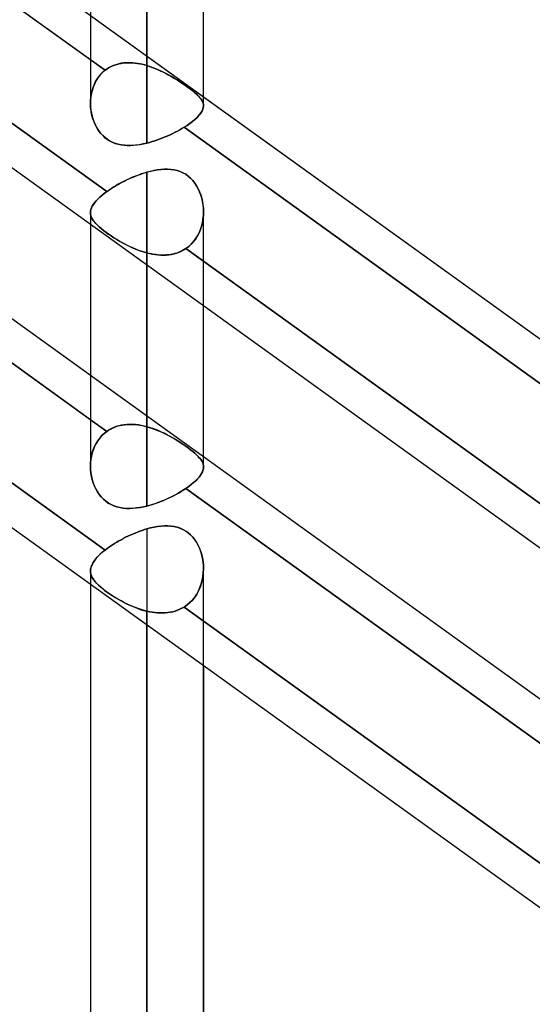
# Model space of a CAD drawing. Header units: millimetres. Extents: x -92 to 86, y -242 to 242.
# Tile 6 of 89: x -36 to -28, y -143 to -128. Entities that reach past the tile are written whole.
import ezdxf

# ---------------------------------------------------------------- set-up
doc = ezdxf.new("R2010")
doc.units = ezdxf.units.MM
doc.layers.add('MAIN-1', color=7, linetype='Continuous')

msp = doc.modelspace()

# ---------------------------------------------------------------- linework, layer by layer
at = {"layer": 'MAIN-1'}
for p, q in [((-33.858, 0), (-33.858, -129.777)), ((-33.858, 0), (-33.858, -128.55)), ((-34.753, 0), (-34.753, -129.148)), ((-34.753, 0), (-34.753, -129.148)), ((-33.858, -128.55), (-33.858, 0)), ((-33.858, -129.777), (-33.858, 0)), ((-32.963, -129.187), (-32.963, 0)), ((-32.963, -129.187), (-32.963, 0)), ((-41.558, -122.861), (-24.597, -135.059)), ((-34.753, -128.46), (-42.071, -123.196)), ((-42.071, -123.196), (-34.522, -128.625)), ((-43.441, -124.814), (-25.841, -137.471)), ((-43.441, -124.814), (-25.841, -137.471)), ((-42.04, -125.118), (-34.495, -130.544)), ((-34.495, -130.544), (-42.04, -125.118)), ((-34.753, -127.756), (-32.963, -129.043)), ((-41.558, -128.557), (-34.753, -133.451)), ((-41.558, -128.557), (-24.597, -140.755)), ((-34.522, -128.625), (-34.753, -128.46)), ((-34.495, -128.605), (-34.466, -128.586)), ((-34.465, -128.586), (-34.494, -128.605)), ((-34.466, -128.586), (-34.435, -128.57)), ((-34.435, -128.569), (-34.465, -128.586)), ((-34.403, -128.555), (-34.435, -128.569)), ((-34.435, -128.57), (-34.403, -128.555)), ((-34.37, -128.542), (-34.403, -128.555)), ((-34.403, -128.555), (-34.371, -128.542)), ((-34.371, -128.542), (-34.337, -128.531)), ((-34.337, -128.531), (-34.37, -128.542)), ((-34.303, -128.522), (-34.337, -128.531)), ((-34.337, -128.531), (-34.303, -128.522)), ((-34.268, -128.514), (-34.303, -128.522)), ((-34.303, -128.522), (-34.268, -128.515)), ((-34.232, -128.509), (-34.268, -128.514)), ((-34.268, -128.515), (-34.233, -128.509)), ((-34.233, -128.509), (-34.196, -128.506)), ((-34.196, -128.506), (-34.232, -128.509)), ((-34.159, -128.504), (-34.196, -128.506)), ((-34.196, -128.506), (-34.16, -128.504)), ((-34.16, -128.504), (-34.122, -128.504)), ((-34.122, -128.504), (-34.159, -128.504)), ((-34.085, -128.506), (-34.122, -128.504)), ((-34.122, -128.504), (-34.085, -128.506)), ((-34.047, -128.51), (-34.085, -128.506)), ((-34.085, -128.506), (-34.047, -128.51)), ((-34.009, -128.515), (-34.047, -128.51)), ((-34.047, -128.51), (-34.009, -128.515)), ((-33.971, -128.522), (-34.009, -128.515)), ((-34.009, -128.515), (-33.972, -128.522)), ((-33.972, -128.522), (-33.933, -128.53)), ((-33.933, -128.53), (-33.971, -128.522)), ((-33.895, -128.539), (-33.933, -128.53)), ((-33.933, -128.53), (-33.895, -128.539)), ((-33.858, -128.55), (-33.895, -128.539)), ((-33.895, -128.539), (-33.858, -128.55)), ((-33.858, -128.55), (-33.801, -128.568)), ((-33.801, -128.568), (-33.858, -128.55)), ((-33.801, -128.568), (-33.745, -128.589)), ((-33.745, -128.589), (-33.801, -128.568)), ((-34.631, -128.74), (-34.66, -128.785)), ((-34.64, -128.754), (-34.605, -128.706)), ((-34.598, -128.698), (-34.631, -128.74)), ((-34.605, -128.706), (-34.566, -128.664)), ((-34.562, -128.66), (-34.598, -128.698)), ((-34.566, -128.664), (-34.522, -128.625)), ((-34.522, -128.625), (-34.562, -128.66)), ((-34.494, -128.605), (-34.522, -128.625)), ((-34.522, -128.625), (-34.495, -128.605)), ((-33.745, -128.589), (-33.69, -128.612)), ((-33.689, -128.612), (-33.745, -128.589)), ((-33.69, -128.612), (-33.636, -128.636)), ((-33.635, -128.637), (-33.689, -128.612)), ((-33.636, -128.636), (-33.582, -128.662)), ((-33.581, -128.663), (-33.635, -128.637)), ((-33.582, -128.662), (-33.53, -128.69)), ((-33.529, -128.69), (-33.581, -128.663)), ((-33.53, -128.69), (-33.479, -128.718)), ((-33.478, -128.719), (-33.529, -128.69)), ((-33.479, -128.718), (-33.43, -128.747)), ((-33.428, -128.748), (-33.478, -128.719)), ((-34.706, -128.882), (-34.723, -128.934)), ((-34.717, -128.914), (-34.696, -128.857)), ((-34.685, -128.832), (-34.706, -128.882)), ((-34.696, -128.857), (-34.671, -128.804)), ((-34.66, -128.785), (-34.685, -128.832)), ((-34.671, -128.804), (-34.64, -128.754)), ((-33.43, -128.747), (-33.381, -128.777)), ((-33.379, -128.778), (-33.428, -128.748)), ((-33.381, -128.777), (-33.334, -128.807)), ((-33.332, -128.808), (-33.379, -128.778)), ((-33.334, -128.807), (-33.289, -128.837)), ((-33.287, -128.839), (-33.332, -128.808)), ((-33.289, -128.837), (-33.245, -128.867)), ((-33.243, -128.869), (-33.287, -128.839)), ((-33.245, -128.867), (-33.204, -128.896)), ((-33.202, -128.898), (-33.243, -128.869)), ((-33.204, -128.896), (-33.166, -128.925)), ((-33.165, -128.926), (-33.202, -128.898)), ((-34.753, -134.156), (-42.04, -128.915)), ((-42.04, -128.915), (-34.495, -134.341)), ((-34.751, -129.092), (-34.744, -129.031)), ((-34.746, -129.042), (-34.751, -129.098)), ((-34.736, -128.987), (-34.746, -129.042)), ((-34.744, -129.031), (-34.733, -128.972)), ((-34.723, -128.934), (-34.736, -128.987)), ((-34.733, -128.972), (-34.717, -128.914)), ((-33.166, -128.925), (-33.131, -128.952)), ((-33.13, -128.953), (-33.165, -128.926)), ((-33.131, -128.952), (-33.099, -128.979)), ((-33.098, -128.98), (-33.13, -128.953)), ((-33.099, -128.979), (-33.07, -129.004)), ((-33.069, -129.005), (-33.098, -128.98)), ((-33.07, -129.004), (-33.045, -129.029)), ((-33.044, -129.03), (-33.069, -129.005)), ((-33.045, -129.029), (-33.023, -129.053)), ((-33.022, -129.054), (-33.044, -129.03)), ((-33.023, -129.053), (-33.005, -129.076)), ((-33.004, -129.077), (-33.022, -129.054)), ((-32.963, -129.043), (-25.952, -134.084)), ((-34.752, -129.154), (-34.751, -129.092)), ((-34.751, -129.098), (-34.752, -129.154)), ((-34.752, -129.154), (-34.751, -129.204)), ((-34.75, -129.211), (-34.752, -129.154)), ((-34.751, -129.204), (-34.746, -129.254)), ((-34.744, -129.268), (-34.75, -129.211)), ((-33.005, -129.076), (-32.989, -129.098)), ((-32.989, -129.099), (-33.004, -129.077)), ((-32.989, -129.098), (-32.978, -129.121)), ((-32.977, -129.122), (-32.989, -129.099)), ((-32.978, -129.121), (-32.969, -129.143)), ((-32.969, -129.144), (-32.977, -129.122)), ((-32.969, -129.143), (-32.964, -129.166)), ((-32.964, -129.166), (-32.969, -129.144)), ((-32.963, -129.189), (-32.965, -129.214)), ((-32.965, -129.214), (-32.963, -129.189)), ((-32.964, -129.166), (-32.963, -129.189)), ((-32.963, -129.189), (-32.964, -129.166)), ((-34.746, -129.254), (-34.738, -129.304)), ((-34.734, -129.324), (-34.744, -129.268)), ((-34.738, -129.304), (-34.727, -129.353)), ((-34.719, -129.379), (-34.734, -129.324)), ((-34.727, -129.353), (-34.712, -129.401)), ((-33.069, -129.376), (-33.041, -129.348)), ((-33.04, -129.347), (-33.068, -129.376)), ((-33.041, -129.348), (-33.017, -129.32)), ((-33.016, -129.319), (-33.04, -129.347)), ((-33.017, -129.32), (-32.997, -129.292)), ((-32.997, -129.292), (-33.016, -129.319)), ((-32.982, -129.265), (-32.997, -129.292)), ((-32.997, -129.292), (-32.982, -129.265)), ((-32.971, -129.239), (-32.982, -129.265)), ((-32.982, -129.265), (-32.971, -129.239)), ((-32.965, -129.214), (-32.971, -129.239)), ((-32.971, -129.239), (-32.965, -129.214)), ((-34.701, -129.432), (-34.719, -129.379)), ((-34.712, -129.401), (-34.695, -129.448)), ((-34.679, -129.484), (-34.701, -129.432)), ((-34.695, -129.448), (-34.675, -129.494)), ((-34.654, -129.534), (-34.679, -129.484)), ((-34.675, -129.494), (-34.651, -129.538)), ((-33.222, -129.496), (-33.269, -129.527)), ((-33.269, -129.527), (-33.222, -129.496)), ((-33.177, -129.466), (-33.222, -129.496)), ((-33.222, -129.496), (-33.178, -129.466)), ((-33.178, -129.466), (-33.137, -129.436)), ((-33.137, -129.435), (-33.177, -129.466)), ((-33.101, -129.405), (-33.137, -129.435)), ((-33.137, -129.436), (-33.101, -129.406)), ((-33.068, -129.376), (-33.101, -129.405)), ((-33.101, -129.406), (-33.069, -129.376)), ((-34.624, -129.581), (-34.654, -129.534)), ((-34.651, -129.538), (-34.625, -129.58)), ((-34.625, -129.58), (-34.595, -129.619)), ((-34.59, -129.625), (-34.624, -129.581)), ((-34.595, -129.619), (-34.563, -129.654)), ((-34.553, -129.664), (-34.59, -129.625)), ((-34.563, -129.654), (-34.528, -129.687)), ((-34.512, -129.699), (-34.553, -129.664)), ((-33.528, -129.662), (-33.568, -129.679)), ((-33.568, -129.679), (-33.528, -129.662)), ((-33.488, -129.644), (-33.528, -129.662)), ((-33.528, -129.662), (-33.488, -129.644)), ((-33.449, -129.625), (-33.488, -129.644)), ((-33.488, -129.644), (-33.449, -129.625)), ((-33.411, -129.606), (-33.449, -129.625)), ((-33.449, -129.625), (-33.411, -129.606)), ((-33.374, -129.587), (-33.411, -129.606)), ((-33.411, -129.606), (-33.374, -129.587)), ((-33.338, -129.567), (-33.374, -129.587)), ((-33.374, -129.587), (-33.338, -129.567)), ((-33.303, -129.547), (-33.338, -129.567)), ((-33.338, -129.567), (-33.303, -129.547)), ((-33.269, -129.527), (-33.303, -129.547)), ((-33.303, -129.547), (-33.269, -129.527)), ((-25.952, -134.789), (-33.269, -129.527)), ((-33.269, -129.527), (-25.721, -134.955)), ((-34.528, -129.687), (-34.49, -129.716)), ((-34.468, -129.73), (-34.512, -129.699)), ((-34.49, -129.716), (-34.449, -129.742)), ((-34.421, -129.757), (-34.468, -129.73)), ((-34.449, -129.742), (-34.407, -129.763)), ((-34.372, -129.778), (-34.421, -129.757)), ((-34.407, -129.763), (-34.362, -129.781)), ((-34.32, -129.794), (-34.372, -129.778)), ((-34.362, -129.781), (-34.316, -129.795)), ((-34.267, -129.805), (-34.32, -129.794)), ((-34.316, -129.795), (-34.268, -129.805)), ((-34.268, -129.805), (-34.219, -129.812)), ((-34.212, -129.812), (-34.267, -129.805)), ((-34.219, -129.812), (-34.169, -129.815)), ((-34.156, -129.815), (-34.212, -129.812)), ((-34.169, -129.815), (-34.119, -129.815)), ((-34.098, -129.814), (-34.156, -129.815)), ((-34.119, -129.815), (-34.067, -129.812)), ((-34.039, -129.81), (-34.098, -129.814)), ((-34.067, -129.812), (-34.015, -129.807)), ((-33.979, -129.802), (-34.039, -129.81)), ((-34.015, -129.807), (-33.963, -129.799)), ((-33.919, -129.791), (-33.979, -129.802)), ((-33.963, -129.799), (-33.91, -129.789)), ((-33.858, -129.777), (-33.919, -129.791)), ((-33.91, -129.789), (-33.858, -129.777)), ((-33.816, -129.766), (-33.858, -129.777)), ((-33.858, -129.777), (-33.816, -129.766)), ((-33.774, -129.754), (-33.816, -129.766)), ((-33.816, -129.766), (-33.774, -129.754)), ((-33.732, -129.741), (-33.774, -129.754)), ((-33.774, -129.754), (-33.732, -129.741)), ((-33.691, -129.727), (-33.732, -129.741)), ((-33.732, -129.741), (-33.691, -129.727)), ((-33.65, -129.712), (-33.691, -129.727)), ((-33.691, -129.727), (-33.65, -129.712)), ((-33.609, -129.696), (-33.65, -129.712)), ((-33.65, -129.712), (-33.609, -129.696)), ((-33.568, -129.679), (-33.609, -129.696)), ((-33.609, -129.696), (-33.568, -129.679)), ((-34.04, -130.3), (-34.085, -130.318)), ((-34.074, -130.314), (-34.038, -130.299)), ((-33.994, -130.283), (-34.04, -130.3)), ((-34.038, -130.299), (-34.002, -130.285)), ((-34.002, -130.285), (-33.966, -130.272)), ((-33.949, -130.266), (-33.994, -130.283)), ((-33.966, -130.272), (-33.93, -130.26)), ((-33.903, -130.252), (-33.949, -130.266)), ((-33.93, -130.26), (-33.894, -130.249)), ((-33.858, -130.238), (-33.903, -130.252)), ((-33.894, -130.249), (-33.858, -130.238)), ((-33.858, -134.267), (-33.858, -130.238)), ((-33.858, -130.238), (-33.801, -130.223)), ((-33.802, -130.224), (-33.858, -130.238)), ((-33.858, -130.238), (-33.858, -134.267)), ((-33.748, -130.212), (-33.802, -130.224)), ((-33.801, -130.223), (-33.745, -130.211)), ((-33.693, -130.202), (-33.748, -130.212)), ((-33.745, -130.211), (-33.689, -130.201)), ((-33.639, -130.195), (-33.693, -130.202)), ((-33.689, -130.201), (-33.635, -130.195)), ((-33.585, -130.191), (-33.639, -130.195)), ((-33.635, -130.195), (-33.581, -130.191)), ((-33.533, -130.191), (-33.585, -130.191)), ((-33.581, -130.191), (-33.529, -130.191)), ((-33.481, -130.194), (-33.533, -130.191)), ((-33.529, -130.191), (-33.478, -130.194)), ((-33.43, -130.201), (-33.481, -130.194)), ((-33.478, -130.194), (-33.428, -130.201)), ((-33.381, -130.212), (-33.43, -130.201)), ((-33.428, -130.201), (-33.38, -130.212)), ((-33.334, -130.227), (-33.381, -130.212)), ((-33.38, -130.212), (-33.333, -130.227)), ((-33.288, -130.247), (-33.334, -130.227)), ((-33.333, -130.227), (-33.288, -130.247)), ((-33.244, -130.271), (-33.288, -130.247)), ((-33.288, -130.247), (-33.244, -130.271)), ((-33.203, -130.3), (-33.244, -130.271)), ((-33.244, -130.271), (-33.203, -130.3)), ((-33.165, -130.333), (-33.203, -130.3)), ((-33.203, -130.3), (-33.166, -130.333)), ((-34.344, -130.447), (-34.384, -130.471)), ((-34.378, -130.467), (-34.347, -130.449)), ((-34.347, -130.449), (-34.315, -130.43)), ((-34.303, -130.424), (-34.344, -130.447)), ((-34.315, -130.43), (-34.282, -130.412)), ((-34.261, -130.401), (-34.303, -130.424)), ((-34.282, -130.412), (-34.248, -130.395)), ((-34.218, -130.38), (-34.261, -130.401)), ((-34.248, -130.395), (-34.214, -130.378)), ((-34.174, -130.358), (-34.218, -130.38)), ((-34.214, -130.378), (-34.18, -130.361)), ((-34.18, -130.361), (-34.145, -130.345)), ((-34.13, -130.338), (-34.174, -130.358)), ((-34.145, -130.345), (-34.109, -130.329)), ((-34.085, -130.318), (-34.13, -130.338)), ((-34.109, -130.329), (-34.074, -130.314)), ((-33.166, -130.333), (-33.131, -130.369)), ((-33.13, -130.37), (-33.165, -130.333)), ((-33.131, -130.369), (-33.099, -130.409)), ((-33.098, -130.411), (-33.13, -130.37)), ((-33.099, -130.409), (-33.071, -130.453)), ((-33.07, -130.454), (-33.098, -130.411)), ((-33.071, -130.453), (-33.045, -130.499)), ((-33.045, -130.501), (-33.07, -130.454)), ((-43.441, -130.51), (-25.841, -143.167)), ((-43.441, -130.51), (-25.841, -143.167)), ((-34.572, -130.604), (-34.606, -130.633)), ((-34.606, -130.633), (-34.572, -130.604)), ((-34.535, -130.574), (-34.572, -130.604)), ((-34.572, -130.604), (-34.535, -130.574)), ((-34.495, -130.544), (-34.535, -130.574)), ((-34.535, -130.574), (-34.495, -130.544)), ((-34.459, -130.52), (-34.495, -130.544)), ((-34.495, -130.544), (-34.467, -130.525)), ((-34.467, -130.525), (-34.438, -130.506)), ((-34.422, -130.495), (-34.459, -130.52)), ((-34.438, -130.506), (-34.409, -130.486)), ((-34.384, -130.471), (-34.422, -130.495)), ((-34.409, -130.486), (-34.378, -130.467)), ((-33.045, -130.499), (-33.024, -130.547)), ((-33.023, -130.549), (-33.045, -130.501)), ((-33.024, -130.547), (-33.005, -130.597)), ((-33.005, -130.599), (-33.023, -130.549)), ((-33.005, -130.597), (-32.99, -130.648)), ((-32.99, -130.65), (-33.005, -130.599)), ((-34.707, -130.747), (-34.724, -130.775)), ((-34.724, -130.775), (-34.708, -130.748)), ((-34.708, -130.748), (-34.688, -130.72)), ((-34.687, -130.72), (-34.707, -130.747)), ((-34.688, -130.72), (-34.664, -130.692)), ((-34.664, -130.691), (-34.687, -130.72)), ((-34.637, -130.663), (-34.664, -130.691)), ((-34.664, -130.692), (-34.637, -130.663)), ((-34.606, -130.633), (-34.637, -130.663)), ((-34.637, -130.663), (-34.606, -130.633)), ((-32.99, -130.648), (-32.978, -130.701)), ((-32.978, -130.703), (-32.99, -130.65)), ((-32.978, -130.701), (-32.97, -130.755)), ((-32.969, -130.756), (-32.978, -130.703)), ((-32.97, -130.755), (-32.964, -130.809)), ((-32.964, -130.811), (-32.969, -130.756)), ((-42.071, -130.791), (-34.522, -136.22)), ((-34.522, -136.22), (-42.071, -130.791)), ((-34.753, -130.879), (-34.753, -131.063)), ((-34.751, -130.853), (-34.753, -130.879)), ((-34.753, -130.879), (-34.751, -130.854)), ((-34.753, -130.879), (-34.751, -130.903)), ((-34.751, -130.903), (-34.753, -130.879)), ((-34.753, -130.879), (-34.753, -134.893)), ((-34.745, -130.828), (-34.751, -130.853)), ((-34.751, -130.854), (-34.745, -130.828)), ((-34.751, -130.903), (-34.746, -130.927)), ((-34.746, -130.928), (-34.751, -130.903)), ((-34.736, -130.801), (-34.745, -130.828)), ((-34.745, -130.828), (-34.736, -130.802)), ((-34.724, -130.775), (-34.736, -130.801)), ((-34.736, -130.802), (-34.724, -130.775)), ((-32.964, -130.921), (-32.97, -130.978)), ((-32.97, -130.979), (-32.964, -130.923)), ((-32.964, -130.809), (-32.963, -130.865)), ((-32.963, -130.866), (-32.964, -130.811)), ((-32.963, -130.865), (-32.964, -130.921)), ((-32.964, -130.923), (-32.963, -130.866)), ((-32.963, -132.35), (-32.963, -130.867)), ((-32.963, -134.904), (-32.963, -130.867)), ((-34.753, -131.063), (-34.753, -134.893)), ((-34.746, -130.927), (-34.737, -130.951)), ((-34.737, -130.952), (-34.746, -130.928)), ((-34.737, -130.951), (-34.725, -130.976)), ((-34.725, -130.976), (-34.737, -130.952)), ((-34.725, -130.976), (-34.71, -131)), ((-34.71, -131.001), (-34.725, -130.976)), ((-34.71, -131), (-34.692, -131.025)), ((-34.691, -131.026), (-34.71, -131.001)), ((-34.692, -131.025), (-34.67, -131.05)), ((-34.669, -131.051), (-34.691, -131.026)), ((-34.67, -131.05), (-34.644, -131.076)), ((-34.644, -131.077), (-34.669, -131.051)), ((-34.644, -131.076), (-34.615, -131.103)), ((-34.615, -131.104), (-34.644, -131.077)), ((-32.993, -131.091), (-32.979, -131.036)), ((-32.979, -131.035), (-32.992, -131.09)), ((-32.97, -130.978), (-32.979, -131.035)), ((-32.979, -131.036), (-32.97, -130.979)), ((-34.615, -131.103), (-34.583, -131.13)), ((-34.583, -131.131), (-34.615, -131.104)), ((-34.583, -131.13), (-34.549, -131.158)), ((-34.548, -131.159), (-34.583, -131.131)), ((-34.549, -131.158), (-34.511, -131.187)), ((-34.51, -131.187), (-34.548, -131.159)), ((-34.511, -131.187), (-34.47, -131.216)), ((-34.469, -131.216), (-34.51, -131.187)), ((-34.47, -131.216), (-34.426, -131.246)), ((-34.426, -131.246), (-34.469, -131.216)), ((-33.057, -131.246), (-33.031, -131.197)), ((-33.031, -131.195), (-33.056, -131.245)), ((-33.01, -131.144), (-33.031, -131.195)), ((-33.031, -131.197), (-33.01, -131.145)), ((-32.992, -131.09), (-33.01, -131.144)), ((-33.01, -131.145), (-32.993, -131.091)), ((-34.426, -131.246), (-34.38, -131.275)), ((-34.381, -131.275), (-34.426, -131.246)), ((-34.334, -131.304), (-34.381, -131.275)), ((-34.38, -131.275), (-34.333, -131.305)), ((-34.285, -131.333), (-34.334, -131.304)), ((-34.333, -131.305), (-34.284, -131.334)), ((-34.236, -131.361), (-34.285, -131.333)), ((-34.284, -131.334), (-34.234, -131.362)), ((-34.185, -131.387), (-34.236, -131.361)), ((-34.234, -131.362), (-34.182, -131.389)), ((-34.132, -131.413), (-34.185, -131.387)), ((-34.182, -131.389), (-34.129, -131.415)), ((-33.196, -131.414), (-33.156, -131.377)), ((-33.156, -131.377), (-33.196, -131.414)), ((-33.156, -131.377), (-33.119, -131.337)), ((-33.119, -131.337), (-33.156, -131.377)), ((-33.085, -131.292), (-33.119, -131.337)), ((-33.119, -131.337), (-33.086, -131.293)), ((-33.086, -131.293), (-33.057, -131.246)), ((-33.056, -131.245), (-33.085, -131.292)), ((-34.079, -131.437), (-34.132, -131.413)), ((-34.129, -131.415), (-34.076, -131.439)), ((-34.025, -131.46), (-34.079, -131.437)), ((-34.076, -131.439), (-34.022, -131.461)), ((-33.969, -131.481), (-34.025, -131.46)), ((-34.022, -131.461), (-33.967, -131.482)), ((-33.914, -131.499), (-33.969, -131.481)), ((-33.967, -131.482), (-33.913, -131.5)), ((-33.858, -131.515), (-33.914, -131.499)), ((-33.913, -131.5), (-33.858, -131.515)), ((-33.858, -131.515), (-33.858, -131.706)), ((-33.858, -135.522), (-33.858, -131.515)), ((-33.823, -131.524), (-33.858, -131.515)), ((-33.858, -131.515), (-33.814, -131.526)), ((-33.788, -131.531), (-33.823, -131.524)), ((-33.814, -131.526), (-33.77, -131.535)), ((-33.753, -131.538), (-33.788, -131.531)), ((-33.77, -131.535), (-33.726, -131.542)), ((-33.718, -131.543), (-33.753, -131.538)), ((-33.726, -131.542), (-33.682, -131.547)), ((-33.684, -131.547), (-33.718, -131.543)), ((-33.649, -131.549), (-33.684, -131.547)), ((-33.682, -131.547), (-33.638, -131.55)), ((-33.615, -131.55), (-33.649, -131.549)), ((-33.595, -131.55), (-33.552, -131.549)), ((-33.547, -131.548), (-33.581, -131.55)), ((-33.552, -131.549), (-33.509, -131.545)), ((-33.513, -131.545), (-33.547, -131.548)), ((-33.48, -131.54), (-33.513, -131.545)), ((-33.509, -131.545), (-33.467, -131.538)), ((-33.448, -131.534), (-33.48, -131.54)), ((-33.467, -131.538), (-33.427, -131.529)), ((-33.416, -131.526), (-33.448, -131.534)), ((-33.427, -131.529), (-33.387, -131.518)), ((-33.384, -131.517), (-33.416, -131.526)), ((-33.387, -131.518), (-33.348, -131.504)), ((-33.354, -131.506), (-33.384, -131.517)), ((-33.324, -131.494), (-33.354, -131.506)), ((-33.348, -131.504), (-33.311, -131.487)), ((-33.295, -131.479), (-33.324, -131.494)), ((-33.311, -131.487), (-33.274, -131.468)), ((-33.267, -131.464), (-33.295, -131.479)), ((-33.274, -131.468), (-33.24, -131.446)), ((-33.24, -131.446), (-33.267, -131.464)), ((-33.24, -131.446), (-33.196, -131.414)), ((-33.196, -131.414), (-33.24, -131.446)), ((-33.24, -131.446), (-25.694, -136.873)), ((-25.694, -136.873), (-33.24, -131.446)), ((-33.638, -131.55), (-33.595, -131.55)), ((-33.581, -131.55), (-33.615, -131.55)), ((-33.858, -131.706), (-33.858, -135.522)), ((-32.963, -134.904), (-32.963, -132.35)), ((-34.753, -133.451), (-32.963, -134.739)), ((-34.495, -134.341), (-34.753, -134.156)), ((-34.535, -134.373), (-34.495, -134.341)), ((-34.495, -134.341), (-34.535, -134.373)), ((-34.459, -134.318), (-34.495, -134.341)), ((-34.495, -134.341), (-34.467, -134.323)), ((-34.467, -134.323), (-34.438, -134.306)), ((-34.422, -134.297), (-34.459, -134.318)), ((-34.438, -134.306), (-34.409, -134.291)), ((-34.384, -134.279), (-34.422, -134.297)), ((-34.409, -134.291), (-34.378, -134.277)), ((-34.344, -134.264), (-34.384, -134.279)), ((-34.378, -134.277), (-34.347, -134.265)), ((-34.347, -134.265), (-34.315, -134.255)), ((-34.303, -134.252), (-34.344, -134.264)), ((-34.315, -134.255), (-34.282, -134.247)), ((-34.261, -134.242), (-34.303, -134.252)), ((-34.282, -134.247), (-34.248, -134.24)), ((-34.218, -134.235), (-34.261, -134.242)), ((-34.248, -134.24), (-34.214, -134.235)), ((-34.174, -134.231), (-34.218, -134.235)), ((-34.214, -134.235), (-34.18, -134.231)), ((-34.18, -134.231), (-34.145, -134.23)), ((-34.13, -134.229), (-34.174, -134.231)), ((-34.145, -134.23), (-34.109, -134.229)), ((-34.085, -134.23), (-34.13, -134.229)), ((-34.109, -134.229), (-34.074, -134.231)), ((-34.04, -134.233), (-34.085, -134.23)), ((-34.074, -134.231), (-34.038, -134.233)), ((-33.994, -134.238), (-34.04, -134.233)), ((-34.038, -134.233), (-34.002, -134.237)), ((-34.002, -134.237), (-33.966, -134.243)), ((-33.949, -134.246), (-33.994, -134.238)), ((-33.966, -134.243), (-33.93, -134.25)), ((-33.903, -134.256), (-33.949, -134.246)), ((-33.93, -134.25), (-33.894, -134.258)), ((-33.858, -134.267), (-33.903, -134.256)), ((-33.894, -134.258), (-33.858, -134.267)), ((-33.858, -134.267), (-33.801, -134.284)), ((-33.802, -134.283), (-33.858, -134.267)), ((-33.748, -134.302), (-33.802, -134.283)), ((-33.801, -134.284), (-33.745, -134.303)), ((-33.693, -134.323), (-33.748, -134.302)), ((-33.745, -134.303), (-33.689, -134.325)), ((-33.639, -134.346), (-33.693, -134.323)), ((-33.689, -134.325), (-33.635, -134.348)), ((-33.585, -134.371), (-33.639, -134.346)), ((-33.635, -134.348), (-33.581, -134.373)), ((-34.664, -134.534), (-34.637, -134.489)), ((-34.637, -134.489), (-34.664, -134.533)), ((-34.637, -134.489), (-34.606, -134.447)), ((-34.606, -134.447), (-34.637, -134.489)), ((-34.606, -134.447), (-34.572, -134.408)), ((-34.572, -134.408), (-34.606, -134.447)), ((-34.572, -134.408), (-34.535, -134.373)), ((-34.535, -134.373), (-34.572, -134.408)), ((-33.533, -134.398), (-33.585, -134.371)), ((-33.581, -134.373), (-33.529, -134.4)), ((-33.481, -134.425), (-33.533, -134.398)), ((-33.529, -134.4), (-33.478, -134.427)), ((-33.43, -134.454), (-33.481, -134.425)), ((-33.478, -134.427), (-33.428, -134.455)), ((-33.381, -134.484), (-33.43, -134.454)), ((-33.428, -134.455), (-33.38, -134.484)), ((-33.334, -134.513), (-33.381, -134.484)), ((-33.38, -134.484), (-33.333, -134.514)), ((-34.707, -134.629), (-34.724, -134.679)), ((-34.724, -134.681), (-34.708, -134.63)), ((-34.708, -134.63), (-34.688, -134.581)), ((-34.687, -134.58), (-34.707, -134.629)), ((-34.688, -134.581), (-34.664, -134.534)), ((-34.664, -134.533), (-34.687, -134.58)), ((-33.288, -134.544), (-33.334, -134.513)), ((-33.333, -134.514), (-33.288, -134.544)), ((-33.288, -134.544), (-33.244, -134.573)), ((-33.244, -134.574), (-33.288, -134.544)), ((-33.244, -134.573), (-33.203, -134.603)), ((-33.203, -134.603), (-33.244, -134.574)), ((-33.203, -134.603), (-33.166, -134.631)), ((-33.165, -134.631), (-33.203, -134.603)), ((-33.166, -134.631), (-33.131, -134.658)), ((-33.13, -134.659), (-33.165, -134.631)), ((-33.131, -134.658), (-33.099, -134.685)), ((-33.098, -134.686), (-33.13, -134.659)), ((-34.745, -134.785), (-34.751, -134.839)), ((-34.751, -134.84), (-34.746, -134.786)), ((-34.746, -134.786), (-34.737, -134.733)), ((-34.736, -134.732), (-34.745, -134.785)), ((-34.737, -134.733), (-34.724, -134.681)), ((-34.724, -134.679), (-34.736, -134.732)), ((-33.099, -134.685), (-33.071, -134.711)), ((-33.07, -134.712), (-33.098, -134.686)), ((-33.071, -134.711), (-33.045, -134.736)), ((-33.045, -134.737), (-33.07, -134.712)), ((-33.045, -134.736), (-33.024, -134.761)), ((-33.023, -134.762), (-33.045, -134.737)), ((-33.024, -134.761), (-33.005, -134.785)), ((-33.005, -134.786), (-33.023, -134.762)), ((-33.005, -134.785), (-32.99, -134.808)), ((-32.99, -134.809), (-33.005, -134.786)), ((-32.99, -134.808), (-32.978, -134.832)), ((-32.978, -134.833), (-32.99, -134.809)), ((-32.963, -134.739), (-25.952, -139.78)), ((-34.751, -134.839), (-34.753, -134.893)), ((-34.753, -134.894), (-34.751, -134.84)), ((-34.753, -134.893), (-34.751, -134.946)), ((-34.751, -134.948), (-34.753, -134.894)), ((-34.751, -134.946), (-34.746, -134.999)), ((-34.745, -135.001), (-34.751, -134.948)), ((-32.97, -134.954), (-32.979, -134.98)), ((-32.979, -134.981), (-32.97, -134.954)), ((-32.978, -134.832), (-32.97, -134.855)), ((-32.969, -134.856), (-32.978, -134.833)), ((-32.97, -134.855), (-32.964, -134.879)), ((-32.964, -134.928), (-32.97, -134.954)), ((-32.97, -134.954), (-32.964, -134.929)), ((-32.964, -134.88), (-32.969, -134.856)), ((-32.964, -134.879), (-32.963, -134.903)), ((-32.963, -134.903), (-32.964, -134.88)), ((-32.963, -134.903), (-32.964, -134.928)), ((-32.964, -134.929), (-32.963, -134.903)), ((-34.746, -134.999), (-34.737, -135.051)), ((-34.737, -135.053), (-34.745, -135.001)), ((-34.737, -135.051), (-34.725, -135.103)), ((-34.725, -135.104), (-34.737, -135.053)), ((-34.725, -135.103), (-34.71, -135.153)), ((-34.71, -135.155), (-34.725, -135.104)), ((-33.085, -135.122), (-33.119, -135.152)), ((-33.119, -135.152), (-33.086, -135.122)), ((-33.086, -135.122), (-33.057, -135.093)), ((-33.056, -135.092), (-33.085, -135.122)), ((-33.057, -135.093), (-33.031, -135.064)), ((-33.031, -135.063), (-33.056, -135.092)), ((-33.01, -135.035), (-33.031, -135.063)), ((-33.031, -135.064), (-33.01, -135.036)), ((-32.992, -135.007), (-33.01, -135.035)), ((-33.01, -135.036), (-32.993, -135.008)), ((-32.993, -135.008), (-32.979, -134.981)), ((-32.979, -134.98), (-32.992, -135.007)), ((-34.71, -135.153), (-34.692, -135.202)), ((-34.691, -135.204), (-34.71, -135.155)), ((-34.692, -135.202), (-34.67, -135.25)), ((-34.669, -135.251), (-34.691, -135.204)), ((-34.67, -135.25), (-34.644, -135.295)), ((-34.643, -135.297), (-34.669, -135.251)), ((-33.348, -135.311), (-33.311, -135.289)), ((-33.295, -135.279), (-33.324, -135.297)), ((-33.311, -135.289), (-33.274, -135.266)), ((-33.267, -135.262), (-33.295, -135.279)), ((-33.274, -135.266), (-33.24, -135.244)), ((-33.24, -135.244), (-33.267, -135.262)), ((-33.196, -135.213), (-33.24, -135.244)), ((-33.24, -135.244), (-33.196, -135.213)), ((-25.952, -140.484), (-33.24, -135.244)), ((-33.24, -135.244), (-25.694, -140.67)), ((-33.156, -135.182), (-33.196, -135.213)), ((-33.196, -135.213), (-33.156, -135.183)), ((-33.119, -135.152), (-33.156, -135.182)), ((-33.156, -135.183), (-33.119, -135.152)), ((-34.644, -135.295), (-34.615, -135.338)), ((-34.615, -135.339), (-34.643, -135.297)), ((-34.615, -135.338), (-34.583, -135.378)), ((-34.583, -135.379), (-34.615, -135.339)), ((-34.583, -135.378), (-34.549, -135.414)), ((-34.548, -135.414), (-34.583, -135.379)), ((-34.549, -135.414), (-34.511, -135.446)), ((-34.51, -135.447), (-34.548, -135.414)), ((-33.615, -135.441), (-33.649, -135.455)), ((-33.638, -135.451), (-33.595, -135.433)), ((-33.581, -135.427), (-33.615, -135.441)), ((-33.595, -135.433), (-33.552, -135.414)), ((-33.547, -135.412), (-33.581, -135.427)), ((-33.552, -135.414), (-33.509, -135.395)), ((-33.513, -135.397), (-33.547, -135.412)), ((-33.48, -135.381), (-33.513, -135.397)), ((-33.509, -135.395), (-33.467, -135.375)), ((-33.448, -135.365), (-33.48, -135.381)), ((-33.467, -135.375), (-33.427, -135.354)), ((-33.416, -135.348), (-33.448, -135.365)), ((-33.427, -135.354), (-33.387, -135.333)), ((-33.384, -135.332), (-33.416, -135.348)), ((-33.387, -135.333), (-33.348, -135.311)), ((-33.354, -135.315), (-33.384, -135.332)), ((-33.324, -135.297), (-33.354, -135.315)), ((-34.511, -135.446), (-34.47, -135.475)), ((-34.469, -135.475), (-34.51, -135.447)), ((-34.47, -135.475), (-34.426, -135.499)), ((-34.426, -135.5), (-34.469, -135.475)), ((-34.426, -135.499), (-34.38, -135.52)), ((-34.38, -135.52), (-34.426, -135.5)), ((-34.334, -135.535), (-34.38, -135.52)), ((-34.38, -135.52), (-34.333, -135.536)), ((-34.285, -135.547), (-34.334, -135.535)), ((-34.333, -135.536), (-34.284, -135.547)), ((-34.235, -135.555), (-34.285, -135.547)), ((-34.284, -135.547), (-34.234, -135.555)), ((-34.184, -135.56), (-34.235, -135.555)), ((-34.234, -135.555), (-34.182, -135.56)), ((-34.132, -135.561), (-34.184, -135.56)), ((-34.182, -135.56), (-34.129, -135.561)), ((-34.079, -135.559), (-34.132, -135.561)), ((-34.129, -135.561), (-34.076, -135.558)), ((-34.024, -135.553), (-34.079, -135.559)), ((-34.076, -135.558), (-34.022, -135.553)), ((-33.969, -135.545), (-34.024, -135.553)), ((-34.022, -135.553), (-33.967, -135.545)), ((-33.914, -135.535), (-33.969, -135.545)), ((-33.967, -135.545), (-33.913, -135.535)), ((-33.858, -135.522), (-33.914, -135.535)), ((-33.913, -135.535), (-33.858, -135.522)), ((-33.858, -135.522), (-33.814, -135.51)), ((-33.823, -135.512), (-33.858, -135.522)), ((-33.788, -135.502), (-33.823, -135.512)), ((-33.814, -135.51), (-33.77, -135.497)), ((-33.753, -135.492), (-33.788, -135.502)), ((-33.77, -135.497), (-33.726, -135.483)), ((-33.718, -135.48), (-33.753, -135.492)), ((-33.726, -135.483), (-33.682, -135.467)), ((-33.684, -135.468), (-33.718, -135.48)), ((-33.649, -135.455), (-33.684, -135.468)), ((-33.682, -135.467), (-33.638, -135.451)), ((-33.972, -135.921), (-33.933, -135.908)), ((-33.933, -135.908), (-33.971, -135.921)), ((-33.895, -135.895), (-33.933, -135.908)), ((-33.933, -135.908), (-33.895, -135.896)), ((-33.858, -135.884), (-33.895, -135.895)), ((-33.895, -135.896), (-33.858, -135.884)), ((-33.858, -135.884), (-33.858, -187.055)), ((-33.801, -135.869), (-33.858, -135.884)), ((-33.858, -135.884), (-33.801, -135.869)), ((-33.745, -135.857), (-33.801, -135.869)), ((-33.801, -135.869), (-33.745, -135.857)), ((-33.689, -135.847), (-33.745, -135.857)), ((-33.745, -135.857), (-33.69, -135.848)), ((-33.69, -135.848), (-33.636, -135.841)), ((-33.635, -135.841), (-33.689, -135.847)), ((-33.636, -135.841), (-33.582, -135.837)), ((-33.581, -135.837), (-33.635, -135.841)), ((-33.582, -135.837), (-33.53, -135.837)), ((-33.529, -135.837), (-33.581, -135.837)), ((-33.53, -135.837), (-33.479, -135.84)), ((-33.478, -135.84), (-33.529, -135.837)), ((-33.479, -135.84), (-33.43, -135.847)), ((-33.428, -135.848), (-33.478, -135.84)), ((-33.43, -135.847), (-33.381, -135.858)), ((-33.379, -135.859), (-33.428, -135.848)), ((-33.381, -135.858), (-33.334, -135.873)), ((-33.332, -135.874), (-33.379, -135.859)), ((-33.334, -135.873), (-33.289, -135.893)), ((-33.287, -135.894), (-33.332, -135.874)), ((-33.289, -135.893), (-33.245, -135.917)), ((-33.243, -135.919), (-33.287, -135.894)), ((-34.268, -136.055), (-34.303, -136.074)), ((-34.303, -136.074), (-34.268, -136.055)), ((-34.232, -136.036), (-34.268, -136.055)), ((-34.268, -136.055), (-34.233, -136.036)), ((-34.233, -136.036), (-34.196, -136.017)), ((-34.196, -136.017), (-34.232, -136.036)), ((-34.159, -135.999), (-34.196, -136.017)), ((-34.196, -136.017), (-34.16, -136)), ((-34.16, -136), (-34.122, -135.982)), ((-34.122, -135.982), (-34.159, -135.999)), ((-34.085, -135.966), (-34.122, -135.982)), ((-34.122, -135.982), (-34.085, -135.966)), ((-34.047, -135.95), (-34.085, -135.966)), ((-34.085, -135.966), (-34.047, -135.95)), ((-34.009, -135.935), (-34.047, -135.95)), ((-34.047, -135.95), (-34.009, -135.935)), ((-33.971, -135.921), (-34.009, -135.935)), ((-34.009, -135.935), (-33.972, -135.921)), ((-33.245, -135.917), (-33.204, -135.946)), ((-33.202, -135.947), (-33.243, -135.919)), ((-33.204, -135.946), (-33.166, -135.979)), ((-33.165, -135.98), (-33.202, -135.947)), ((-33.166, -135.979), (-33.131, -136.015)), ((-33.13, -136.017), (-33.165, -135.98)), ((-33.131, -136.015), (-33.099, -136.056)), ((-33.098, -136.058), (-33.13, -136.017)), ((-33.099, -136.056), (-33.07, -136.1)), ((-33.069, -136.102), (-33.098, -136.058)), ((-34.566, -136.255), (-34.522, -136.22)), ((-34.522, -136.22), (-34.562, -136.252)), ((-34.494, -136.198), (-34.522, -136.22)), ((-34.522, -136.22), (-34.495, -136.199)), ((-34.495, -136.199), (-34.466, -136.177)), ((-34.465, -136.177), (-34.494, -136.198)), ((-34.466, -136.177), (-34.435, -136.156)), ((-34.435, -136.156), (-34.465, -136.177)), ((-34.403, -136.135), (-34.435, -136.156)), ((-34.435, -136.156), (-34.403, -136.135)), ((-34.37, -136.114), (-34.403, -136.135)), ((-34.403, -136.135), (-34.371, -136.115)), ((-34.371, -136.115), (-34.337, -136.094)), ((-34.337, -136.094), (-34.37, -136.114)), ((-34.303, -136.074), (-34.337, -136.094)), ((-34.337, -136.094), (-34.303, -136.074)), ((-33.07, -136.1), (-33.045, -136.146)), ((-33.044, -136.148), (-33.069, -136.102)), ((-33.045, -136.146), (-33.023, -136.195)), ((-33.022, -136.197), (-33.044, -136.148)), ((-33.023, -136.195), (-33.005, -136.245)), ((-33.004, -136.248), (-33.022, -136.197)), ((-34.685, -136.379), (-34.706, -136.41)), ((-34.696, -136.395), (-34.671, -136.361)), ((-34.66, -136.348), (-34.685, -136.379)), ((-34.671, -136.361), (-34.64, -136.326)), ((-34.631, -136.317), (-34.66, -136.348)), ((-34.64, -136.326), (-34.605, -136.291)), ((-34.598, -136.284), (-34.631, -136.317)), ((-34.605, -136.291), (-34.566, -136.255)), ((-34.562, -136.252), (-34.598, -136.284)), ((-33.005, -136.245), (-32.989, -136.297)), ((-32.989, -136.299), (-33.004, -136.248)), ((-32.989, -136.297), (-32.978, -136.35)), ((-32.977, -136.352), (-32.989, -136.299)), ((-32.978, -136.35), (-32.969, -136.405)), ((-32.969, -136.407), (-32.977, -136.352)), ((-34.752, -136.554), (-34.751, -136.523)), ((-34.751, -136.526), (-34.752, -136.554)), ((-34.751, -136.523), (-34.744, -136.492)), ((-34.746, -136.498), (-34.751, -136.526)), ((-34.736, -136.469), (-34.746, -136.498)), ((-34.744, -136.492), (-34.733, -136.46)), ((-34.723, -136.44), (-34.736, -136.469)), ((-34.733, -136.46), (-34.717, -136.428)), ((-34.706, -136.41), (-34.723, -136.44)), ((-34.717, -136.428), (-34.696, -136.395)), ((-32.969, -136.405), (-32.964, -136.46)), ((-32.964, -136.462), (-32.969, -136.407)), ((-32.963, -136.517), (-32.965, -136.576)), ((-32.965, -136.578), (-32.963, -136.518)), ((-32.964, -136.46), (-32.963, -136.517)), ((-32.963, -136.518), (-32.964, -136.462)), ((-32.963, -138.046), (-32.963, -136.513)), ((-32.963, -187.739), (-32.963, -136.513)), ((-34.753, -136.551), (-34.753, -136.759)), ((-34.753, -136.551), (-34.753, -187.739)), ((-34.75, -136.581), (-34.752, -136.554)), ((-34.752, -136.554), (-34.751, -136.578)), ((-34.751, -136.578), (-34.746, -136.603)), ((-34.744, -136.609), (-34.75, -136.581)), ((-34.746, -136.603), (-34.738, -136.627)), ((-34.734, -136.636), (-34.744, -136.609)), ((-34.738, -136.627), (-34.727, -136.651)), ((-34.719, -136.664), (-34.734, -136.636)), ((-34.727, -136.651), (-34.712, -136.675)), ((-34.701, -136.691), (-34.719, -136.664)), ((-34.712, -136.675), (-34.695, -136.7)), ((-34.68, -136.719), (-34.701, -136.691)), ((-32.971, -136.636), (-32.982, -136.696)), ((-32.982, -136.697), (-32.971, -136.637)), ((-32.965, -136.576), (-32.971, -136.636)), ((-32.971, -136.637), (-32.965, -136.578)), ((-34.753, -136.759), (-34.753, -187.95)), ((-34.695, -136.7), (-34.675, -136.725)), ((-34.654, -136.748), (-34.68, -136.719)), ((-34.675, -136.725), (-34.651, -136.75)), ((-34.624, -136.777), (-34.654, -136.748)), ((-34.651, -136.75), (-34.625, -136.776)), ((-34.625, -136.776), (-34.595, -136.803)), ((-34.59, -136.807), (-34.624, -136.777)), ((-34.595, -136.803), (-34.563, -136.83)), ((-34.553, -136.837), (-34.59, -136.807)), ((-34.563, -136.83), (-34.528, -136.857)), ((-34.513, -136.868), (-34.553, -136.837)), ((-33.041, -136.865), (-33.017, -136.811)), ((-33.016, -136.81), (-33.04, -136.864)), ((-33.017, -136.811), (-32.997, -136.755)), ((-32.997, -136.753), (-33.016, -136.81)), ((-32.982, -136.696), (-32.997, -136.753)), ((-32.997, -136.755), (-32.982, -136.697)), ((-34.528, -136.857), (-34.49, -136.885)), ((-34.468, -136.9), (-34.513, -136.868)), ((-34.49, -136.885), (-34.449, -136.913)), ((-34.421, -136.932), (-34.468, -136.9)), ((-34.449, -136.913), (-34.407, -136.941)), ((-34.372, -136.963), (-34.421, -136.932)), ((-34.407, -136.941), (-34.362, -136.969)), ((-34.32, -136.994), (-34.372, -136.963)), ((-34.362, -136.969), (-34.316, -136.997)), ((-34.267, -137.024), (-34.32, -136.994)), ((-34.316, -136.997), (-34.268, -137.023)), ((-33.101, -136.964), (-33.137, -137.01)), ((-33.137, -137.01), (-33.101, -136.965)), ((-33.068, -136.915), (-33.101, -136.964)), ((-33.101, -136.965), (-33.069, -136.916)), ((-33.069, -136.916), (-33.041, -136.865)), ((-33.04, -136.864), (-33.068, -136.915)), ((-34.268, -137.023), (-34.219, -137.049)), ((-34.212, -137.053), (-34.267, -137.024)), ((-34.219, -137.049), (-34.169, -137.074)), ((-34.156, -137.081), (-34.212, -137.053)), ((-34.169, -137.074), (-34.119, -137.098)), ((-34.098, -137.107), (-34.156, -137.081)), ((-34.119, -137.098), (-34.067, -137.119)), ((-34.039, -137.131), (-34.098, -137.107)), ((-34.067, -137.119), (-34.015, -137.14)), ((-33.979, -137.152), (-34.039, -137.131)), ((-34.015, -137.14), (-33.963, -137.158)), ((-33.919, -137.171), (-33.979, -137.152)), ((-33.963, -137.158), (-33.91, -137.174)), ((-33.374, -137.172), (-33.338, -137.157)), ((-33.338, -137.157), (-33.374, -137.172)), ((-33.338, -137.157), (-33.303, -137.14)), ((-33.303, -137.14), (-33.338, -137.157)), ((-33.303, -137.14), (-33.269, -137.121)), ((-33.269, -137.121), (-33.303, -137.14)), ((-33.269, -137.121), (-33.222, -137.088)), ((-33.222, -137.088), (-33.269, -137.121)), ((-33.269, -137.121), (-25.721, -142.55)), ((-25.721, -142.55), (-33.269, -137.121)), ((-33.222, -137.088), (-33.178, -137.051)), ((-33.177, -137.051), (-33.222, -137.088)), ((-33.178, -137.051), (-33.137, -137.01)), ((-33.137, -137.01), (-33.177, -137.051)), ((-33.858, -137.187), (-33.919, -137.171)), ((-33.91, -137.174), (-33.858, -137.187)), ((-33.858, -137.187), (-33.858, -137.402)), ((-33.858, -188.845), (-33.858, -137.187)), ((-33.858, -137.187), (-33.816, -137.196)), ((-33.816, -137.196), (-33.858, -137.187)), ((-33.816, -137.196), (-33.774, -137.204)), ((-33.774, -137.204), (-33.816, -137.196)), ((-33.774, -137.204), (-33.732, -137.209)), ((-33.732, -137.209), (-33.774, -137.204)), ((-33.732, -137.209), (-33.691, -137.213)), ((-33.691, -137.213), (-33.732, -137.209)), ((-33.691, -137.213), (-33.65, -137.215)), ((-33.65, -137.215), (-33.691, -137.213)), ((-33.65, -137.215), (-33.609, -137.215)), ((-33.609, -137.215), (-33.65, -137.215)), ((-33.609, -137.215), (-33.568, -137.214)), ((-33.568, -137.214), (-33.609, -137.215)), ((-33.568, -137.214), (-33.528, -137.21)), ((-33.528, -137.21), (-33.568, -137.214)), ((-33.528, -137.21), (-33.488, -137.203)), ((-33.488, -137.203), (-33.528, -137.21)), ((-33.488, -137.203), (-33.449, -137.195)), ((-33.449, -137.195), (-33.488, -137.203)), ((-33.449, -137.195), (-33.411, -137.185)), ((-33.411, -137.185), (-33.449, -137.195)), ((-33.411, -137.185), (-33.374, -137.172)), ((-33.374, -137.172), (-33.411, -137.185)), ((-33.858, -137.402), (-33.858, -188.845)), ((-32.963, -138.046), (-32.963, -187.95))]:
    msp.add_line(p, q, dxfattribs=at)

doc.saveas('drawing.dxf')
